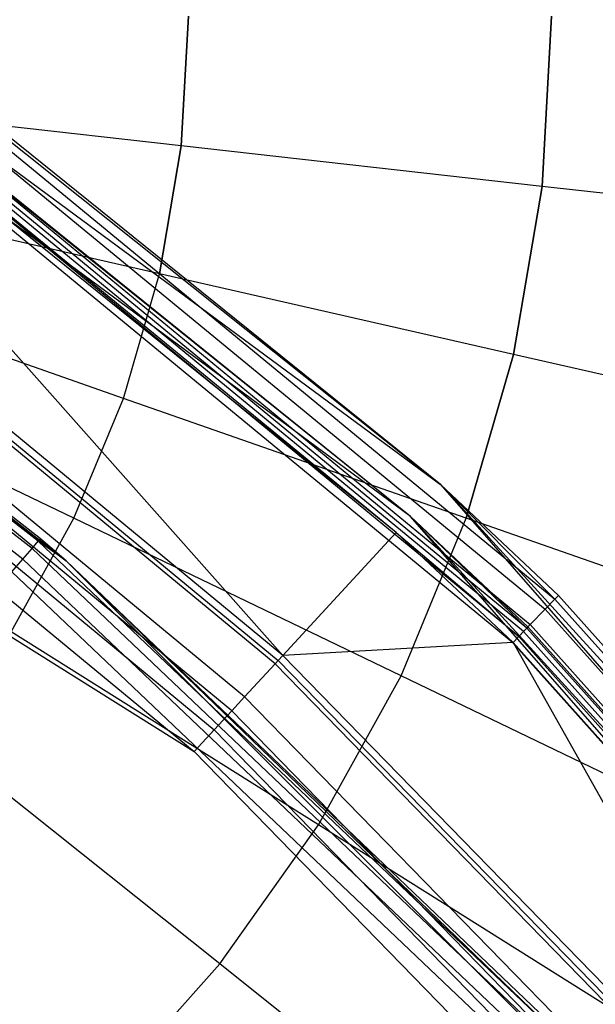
# Model space of a CAD drawing. Extents: x 0.2 to 44.2, y -21.9 to 24.
# Tile 224 of 239: x 33.1 to 34.4, y 11.7 to 13.9. Entities that reach past the tile are written whole.
import ezdxf

# ---------------------------------------------------------------- set-up
doc = ezdxf.new("R2010")
doc.units = 0
doc.header["$LTSCALE"] = 2.54
doc.layers.get('0').update_dxf_attribs({"color": 13, "linetype": 'CONTINUOUS'})

# ---------------------------------------------------------------- blocks, each defined once
blk = doc.blocks.new('KARO-10934_STL')
at = {"color": 0}
for p, q in [((30.9973, 15.1188, 124.285), (34.0414, 12.871, 124.285)), ((30.9973, 15.1188, 124.285), (34.0414, 12.871, 124.285)), ((33.9736, 12.7975, 124.285), (30.947, 15.0324, 124.285)), ((33.9736, 12.7975, 126.1525), (30.947, 15.0324, 124.285)), ((33.9736, 12.7975, 124.285), (30.947, 15.0324, 124.285)), ((33.9736, 12.7975, 126.1525), (30.947, 15.0324, 124.285)), ((32.2361, 14.3113, 126.2098), (34.0414, 12.871, 126.1525)), ((32.2361, 14.3113, 126.2098), (34.0414, 12.871, 126.1525)), ((32.2361, 14.3113, 126.2098), (34.3029, 12.6093, 126.2098)), ((32.2361, 14.3113, 126.2098), (34.3029, 12.6093, 126.2098)), ((34.0414, 12.871, 126.1525), (32.2426, 14.3206, 126.1525)), ((34.0414, 12.871, 124.285), (32.2426, 14.3206, 126.1525)), ((34.0414, 12.871, 126.1525), (32.2426, 14.3206, 126.1525)), ((34.0414, 12.871, 124.285), (32.2426, 14.3206, 126.1525)), ((32.2174, 14.2847, 126.2584), (34.2804, 12.586, 126.2584)), ((32.2174, 14.2847, 126.2584), (34.2804, 12.586, 126.2584)), ((34.2389, 12.5428, 126.1714), (32.183, 14.2357, 126.1714)), ((33.9736, 12.7975, 126.1525), (32.183, 14.2357, 126.1714)), ((33.9736, 12.7975, 126.1525), (32.183, 14.2357, 126.1714)), ((34.2389, 12.5428, 126.1714), (32.183, 14.2357, 126.1714)), ((33.9736, 12.7975, 126.1525), (32.1851, 14.2388, 126.1525)), ((33.9736, 12.7975, 126.1525), (32.1851, 14.2388, 126.1525)), ((32.1895, 14.245, 126.291), (34.2467, 12.5509, 126.291)), ((32.1895, 14.245, 126.291), (34.2467, 12.5509, 126.291)), ((34.2206, 12.5237, 126.1984), (32.1678, 14.2141, 126.1984)), ((33.9404, 12.7614, 126.2025), (32.1678, 14.2141, 126.1984)), ((34.2206, 12.5237, 126.1984), (32.1678, 14.2141, 126.1984)), ((33.9404, 12.7614, 126.2025), (32.1678, 14.2141, 126.1984)), ((34.2316, 12.5352, 126.1875), (32.1769, 14.2271, 126.1875)), ((34.2316, 12.5352, 126.1875), (32.1769, 14.2271, 126.1875)), ((34.207, 12.5096, 126.3025), (32.1566, 14.1981, 126.3025)), ((34.207, 12.5096, 126.3025), (32.1566, 14.1981, 126.3025)), ((33.9404, 12.7614, 126.2025), (32.157, 14.1987, 126.2025)), ((32.157, 14.1987, 126.2025), (33.6818, 12.4806, 126.1937)), ((33.9404, 12.7614, 126.2025), (32.157, 14.1987, 126.2025)), ((32.157, 14.1987, 126.2025), (33.6818, 12.4806, 126.1937)), ((31.2683, 14.1331, 125.9495), (33.1872, 12.6966, 125.9495)), ((31.2683, 14.1331, 125.9495), (33.1872, 12.6966, 125.9495)), ((31.0507, 13.784, 125.8838), (33.4793, 12.2609, 125.8858)), ((31.0507, 13.784, 125.8838), (33.4793, 12.2609, 125.8858)), ((33.1286, 12.7471, 124.3996), (31.7828, 13.7888, 124.3996)), ((31.7828, 13.7888, 124.3996), (33.1872, 12.6966, 125.9495)), ((31.7828, 13.7888, 124.3996), (33.1872, 12.6966, 125.9495)), ((33.1286, 12.7471, 124.3996), (31.7828, 13.7888, 124.3996)), ((33.1095, 12.7249, 124.3288), (31.7661, 13.7648, 124.3288)), ((33.1095, 12.7249, 124.3288), (31.7661, 13.7648, 124.3288)), ((33.1236, 12.7414, 124.3613), (31.7785, 13.7826, 124.3613)), ((33.1236, 12.7414, 124.3613), (31.7785, 13.7826, 124.3613)), ((33.0884, 12.7003, 124.3072), (31.7475, 13.7382, 124.3072)), ((33.0884, 12.7003, 124.3072), (31.7475, 13.7382, 124.3072)), ((33.6818, 12.4806, 126.1937), (32.265, 13.6504, 126.1937)), ((33.6818, 12.4806, 126.1937), (32.265, 13.6504, 126.1937)), ((33.6641, 12.4615, 126.1649), (32.2495, 13.6295, 126.1649)), ((33.6641, 12.4615, 126.1649), (32.2495, 13.6295, 126.1649)), ((32.2556, 13.6378, 126.1818), (33.6711, 12.469, 126.1818)), ((32.2556, 13.6378, 126.1818), (33.6711, 12.469, 126.1818)), ((33.5947, 12.3861, 125.9865), (32.1887, 13.5471, 125.9865)), ((33.5947, 12.3861, 125.9865), (32.1887, 13.5471, 125.9865)), ((33.5651, 12.3539, 125.9335), (32.1627, 13.5119, 125.9335)), ((33.5651, 12.3539, 125.9335), (32.1627, 13.5119, 125.9335)), ((32.1276, 13.4643, 125.8986), (33.525, 12.3105, 125.8986)), ((32.1276, 13.4643, 125.8986), (33.525, 12.3105, 125.8986)), ((32.0875, 13.4101, 125.8858), (33.4793, 12.2609, 125.8858)), ((32.0875, 13.4101, 125.8858), (33.4793, 12.2609, 125.8858)), ((34.0414, 12.871, 124.285), (36.5311, 10.0214, 124.285)), ((34.3108, 12.6176, 126.1525), (34.0414, 12.871, 126.1525)), ((34.0414, 12.871, 126.1525), (34.3029, 12.6093, 126.2098)), ((34.0414, 12.871, 126.1525), (34.3029, 12.6093, 126.2098)), ((34.0414, 12.871, 126.1525), (34.0414, 12.871, 124.285)), ((34.3108, 12.6176, 126.1525), (34.0414, 12.871, 126.1525)), ((34.3108, 12.6176, 126.1525), (34.0414, 12.871, 124.285)), ((34.0414, 12.871, 126.1525), (34.0414, 12.871, 124.285)), ((34.3108, 12.6176, 126.1525), (34.0414, 12.871, 124.285)), ((36.0947, 10.6188, 126.1525), (34.0414, 12.871, 124.285)), ((36.0947, 10.6188, 126.1525), (34.0414, 12.871, 124.285)), ((34.0414, 12.871, 124.285), (36.5311, 10.0214, 124.285)), ((36.4491, 9.9642, 124.285), (33.9736, 12.7975, 124.285)), ((36.0153, 10.5581, 126.1525), (33.9736, 12.7975, 124.285)), ((36.4491, 9.9642, 124.285), (33.9736, 12.7975, 124.285)), ((34.2415, 12.5455, 126.1525), (33.9736, 12.7975, 124.285)), ((36.0153, 10.5581, 126.1525), (33.9736, 12.7975, 124.285)), ((34.2415, 12.5455, 126.1525), (33.9736, 12.7975, 124.285)), ((34.2415, 12.5455, 126.1525), (33.9736, 12.7975, 126.1525)), ((33.9736, 12.7975, 126.1525), (33.9736, 12.7975, 124.285)), ((33.9736, 12.7975, 126.1525), (33.9736, 12.7975, 124.285)), ((34.2415, 12.5455, 126.1525), (33.9736, 12.7975, 126.1525)), ((34.2389, 12.5428, 126.1714), (33.9736, 12.7975, 126.1525)), ((34.2389, 12.5428, 126.1714), (33.9736, 12.7975, 126.1525)), ((33.9404, 12.7614, 126.2025), (33.6818, 12.4806, 126.1937)), ((33.9404, 12.7614, 126.2025), (33.6818, 12.4806, 126.1937)), ((34.2075, 12.5101, 126.2025), (33.9404, 12.7614, 126.2025)), ((33.9404, 12.7614, 126.2025), (34.2206, 12.5237, 126.1984)), ((33.9404, 12.7614, 126.2025), (34.2206, 12.5237, 126.1984)), ((34.2075, 12.5101, 126.2025), (33.9404, 12.7614, 126.2025)), ((33.1095, 12.7249, 124.3288), (33.1236, 12.7414, 124.3613)), ((33.1095, 12.7249, 124.3288), (33.1236, 12.7414, 124.3613)), ((33.1286, 12.7471, 124.3996), (33.1236, 12.7414, 124.3613)), ((33.1286, 12.7471, 124.3996), (33.1236, 12.7414, 124.3613)), ((33.1872, 12.6966, 124.3996), (33.1236, 12.7414, 124.3613)), ((33.1872, 12.6966, 124.3996), (33.1236, 12.7414, 124.3613)), ((34.3565, 11.5694, 124.3613), (33.1236, 12.7414, 124.3613)), ((34.3565, 11.5694, 124.3613), (33.1236, 12.7414, 124.3613)), ((33.1872, 12.6966, 124.3996), (33.1286, 12.7471, 124.3996)), ((33.1286, 12.7471, 124.3996), (33.1872, 12.6966, 125.9495)), ((33.1286, 12.7471, 124.3996), (33.1872, 12.6966, 125.9495)), ((33.1872, 12.6966, 124.3996), (33.1286, 12.7471, 124.3996)), ((33.0884, 12.7003, 124.3072), (33.1095, 12.7249, 124.3288)), ((33.0884, 12.7003, 124.3072), (33.1095, 12.7249, 124.3288)), ((34.3408, 11.5545, 124.3288), (33.1095, 12.7249, 124.3288)), ((34.3408, 11.5545, 124.3288), (33.1095, 12.7249, 124.3288)), ((33.0634, 12.6713, 124.2995), (33.0884, 12.7003, 124.3072)), ((33.0634, 12.6713, 124.2995), (33.0884, 12.7003, 124.3072)), ((34.3173, 11.5321, 124.3072), (33.0884, 12.7003, 124.3072)), ((34.3173, 11.5321, 124.3072), (33.0884, 12.7003, 124.3072)), ((33.1872, 12.6966, 125.9495), (33.1872, 12.6966, 124.3996)), ((33.1872, 12.6966, 125.9495), (33.1872, 12.6966, 124.3996)), ((33.1872, 12.6966, 125.9495), (34.362, 11.5746, 124.3996)), ((34.362, 11.5746, 124.3996), (33.1872, 12.6966, 124.3996)), ((33.1872, 12.6966, 125.9495), (34.362, 11.5746, 124.3996)), ((33.1872, 12.6966, 125.9495), (34.8821, 11.0017, 125.9495)), ((33.1872, 12.6966, 125.9495), (34.8821, 11.0017, 125.9495)), ((33.1872, 12.6966, 124.3996), (34.3565, 11.5694, 124.3613)), ((34.362, 11.5746, 124.3996), (33.1872, 12.6966, 124.3996)), ((33.1872, 12.6966, 124.3996), (34.3565, 11.5694, 124.3613)), ((33.0634, 12.6713, 124.2995), (34.2895, 11.5057, 124.2995)), ((33.0634, 12.6713, 124.2995), (34.2895, 11.5057, 124.2995)), ((34.3029, 12.6093, 126.2098), (34.3108, 12.6176, 126.1525)), ((34.3029, 12.6093, 126.2098), (34.3108, 12.6176, 126.1525)), ((36.0947, 10.6188, 126.1525), (34.3108, 12.6176, 126.1525)), ((36.0947, 10.6188, 126.1525), (34.3108, 12.6176, 126.1525)), ((34.2804, 12.586, 126.2584), (34.3029, 12.6093, 126.2098)), ((34.2804, 12.586, 126.2584), (34.3029, 12.6093, 126.2098)), ((36.0857, 10.6119, 126.2098), (34.3029, 12.6093, 126.2098)), ((36.0857, 10.6119, 126.2098), (34.3029, 12.6093, 126.2098)), ((34.2467, 12.5509, 126.291), (34.2804, 12.586, 126.2584)), ((34.2467, 12.5509, 126.291), (34.2804, 12.586, 126.2584)), ((36.0599, 10.5922, 126.2584), (34.2804, 12.586, 126.2584)), ((36.0599, 10.5922, 126.2584), (34.2804, 12.586, 126.2584)), ((34.207, 12.5096, 126.3025), (34.2467, 12.5509, 126.291)), ((34.207, 12.5096, 126.3025), (34.2467, 12.5509, 126.291)), ((36.0213, 10.5627, 126.291), (34.2467, 12.5509, 126.291)), ((36.0213, 10.5627, 126.291), (34.2467, 12.5509, 126.291)), ((34.2075, 12.5101, 126.2025), (34.2206, 12.5237, 126.1984)), ((34.2075, 12.5101, 126.2025), (34.2206, 12.5237, 126.1984)), ((34.2316, 12.5352, 126.1875), (34.2206, 12.5237, 126.1984)), ((34.2316, 12.5352, 126.1875), (34.2206, 12.5237, 126.1984)), ((35.9913, 10.5398, 126.1984), (34.2206, 12.5237, 126.1984)), ((35.9913, 10.5398, 126.1984), (34.2206, 12.5237, 126.1984)), ((34.2389, 12.5428, 126.1714), (34.2316, 12.5352, 126.1875)), ((34.2389, 12.5428, 126.1714), (34.2316, 12.5352, 126.1875)), ((36.0039, 10.5494, 126.1875), (34.2316, 12.5352, 126.1875)), ((36.0039, 10.5494, 126.1875), (34.2316, 12.5352, 126.1875)), ((34.2415, 12.5455, 126.1525), (34.2389, 12.5428, 126.1714)), ((34.2415, 12.5455, 126.1525), (34.2389, 12.5428, 126.1714)), ((34.2389, 12.5428, 126.1714), (36.0123, 10.5558, 126.1714)), ((34.2389, 12.5428, 126.1714), (36.0123, 10.5558, 126.1714)), ((36.0153, 10.5581, 126.1525), (34.2415, 12.5455, 126.1525)), ((36.0153, 10.5581, 126.1525), (34.2415, 12.5455, 126.1525)), ((34.2075, 12.5101, 126.2025), (33.6818, 12.4806, 126.1937)), ((34.2075, 12.5101, 126.2025), (33.6818, 12.4806, 126.1937)), ((35.9757, 10.5279, 126.3025), (34.207, 12.5096, 126.3025)), ((35.9757, 10.5279, 126.3025), (34.207, 12.5096, 126.3025)), ((35.9763, 10.5284, 126.2025), (34.2075, 12.5101, 126.2025)), ((34.2075, 12.5101, 126.2025), (34.9637, 11.1645, 126.1937)), ((34.2075, 12.5101, 126.2025), (34.9637, 11.1645, 126.1937)), ((35.9763, 10.5284, 126.2025), (34.2075, 12.5101, 126.2025)), ((33.6711, 12.469, 126.1818), (33.6818, 12.4806, 126.1937)), ((33.6711, 12.469, 126.1818), (33.6818, 12.4806, 126.1937)), ((34.9637, 11.1645, 126.1937), (33.6818, 12.4806, 126.1937)), ((34.9637, 11.1645, 126.1937), (33.6818, 12.4806, 126.1937)), ((33.6641, 12.4615, 126.1649), (33.5947, 12.3861, 125.9865)), ((33.6641, 12.4615, 126.1649), (33.5947, 12.3861, 125.9865)), ((33.6641, 12.4615, 126.1649), (33.6711, 12.469, 126.1818)), ((33.6641, 12.4615, 126.1649), (33.6711, 12.469, 126.1818)), ((34.9442, 11.1474, 126.1649), (33.6641, 12.4615, 126.1649)), ((34.9442, 11.1474, 126.1649), (33.6641, 12.4615, 126.1649)), ((33.6711, 12.469, 126.1818), (34.9519, 11.1541, 126.1818)), ((33.6711, 12.469, 126.1818), (34.9519, 11.1541, 126.1818)), ((33.5651, 12.3539, 125.9335), (33.5947, 12.3861, 125.9865)), ((33.5651, 12.3539, 125.9335), (33.5947, 12.3861, 125.9865)), ((34.867, 11.08, 125.9865), (33.5947, 12.3861, 125.9865)), ((34.867, 11.08, 125.9865), (33.5947, 12.3861, 125.9865)), ((33.525, 12.3105, 125.8986), (33.5651, 12.3539, 125.9335)), ((33.525, 12.3105, 125.8986), (33.5651, 12.3539, 125.9335)), ((34.8341, 11.0512, 125.9335), (33.5651, 12.3539, 125.9335)), ((34.8341, 11.0512, 125.9335), (33.5651, 12.3539, 125.9335)), ((33.4793, 12.2609, 125.8858), (33.525, 12.3105, 125.8986)), ((33.4793, 12.2609, 125.8858), (33.525, 12.3105, 125.8986)), ((33.525, 12.3105, 125.8986), (34.7896, 11.0123, 125.8986)), ((33.525, 12.3105, 125.8986), (34.7896, 11.0123, 125.8986)), ((33.4793, 12.2609, 125.8858), (34.7388, 10.9679, 125.8858)), ((33.4793, 12.2609, 125.8858), (34.7388, 10.9679, 125.8858))]:
    blk.add_line(p, q, dxfattribs=at)
blk = doc.blocks.new('GRUPUJ_1')
at = {"color": 0}
for p, q in [((33.2279, 35.5846, 40.4923), (33.2445, 35.8804, 40.4923)), ((33.2279, 35.5846, 40.4923), (33.2445, 35.8804, 40.4923)), ((33.2445, 35.8804, 25.3902), (33.2279, 35.5846, 25.3902)), ((33.2445, 35.8804, 25.3902), (33.2279, 35.5846, 25.3902)), ((34.0515, 35.4918, 40.149), (34.0733, 35.8804, 40.149)), ((34.0733, 35.8804, 25.7335), (34.0515, 35.4918, 25.7335)), ((34.0515, 35.4918, 40.149), (34.0733, 35.8804, 40.149)), ((34.0733, 35.8804, 25.7335), (34.0515, 35.4918, 25.7335)), ((33.2279, 35.5846, 40.4923), (32.3712, 35.6811, 40.7407)), ((33.2279, 35.5846, 40.4923), (32.3712, 35.6811, 40.7407)), ((33.2279, 35.5846, 25.3902), (32.3712, 35.6811, 25.1418)), ((33.2279, 35.5846, 25.3902), (32.3712, 35.6811, 25.1418)), ((33.1782, 35.2924, 40.4923), (33.2279, 35.5846, 40.4923)), ((33.1782, 35.2924, 40.4923), (33.2279, 35.5846, 40.4923)), ((33.2279, 35.5846, 25.3902), (33.1782, 35.2924, 25.3902)), ((33.2279, 35.5846, 25.3902), (33.1782, 35.2924, 25.3902)), ((34.0515, 35.4918, 40.149), (33.2279, 35.5846, 40.4923)), ((34.0515, 35.4918, 40.149), (33.2279, 35.5846, 40.4923)), ((34.0515, 35.4918, 25.7335), (33.2279, 35.5846, 25.3902)), ((34.0515, 35.4918, 25.7335), (33.2279, 35.5846, 25.3902)), ((33.1782, 35.2924, 40.4923), (32.3378, 35.4843, 40.7407)), ((33.1782, 35.2924, 40.4923), (32.3378, 35.4843, 40.7407)), ((33.1782, 35.2924, 25.3902), (32.3378, 35.4843, 25.1418)), ((33.1782, 35.2924, 25.3902), (32.3378, 35.4843, 25.1418)), ((33.9863, 35.108, 40.149), (34.0515, 35.4918, 40.149)), ((33.9863, 35.108, 40.149), (34.0515, 35.4918, 40.149)), ((34.0515, 35.4918, 25.7335), (33.9863, 35.108, 25.7335)), ((34.0515, 35.4918, 25.7335), (33.9863, 35.108, 25.7335)), ((34.8318, 35.4038, 39.7151), (34.0515, 35.4918, 40.149)), ((34.8318, 35.4038, 26.1675), (34.0515, 35.4918, 25.7335)), ((34.8318, 35.4038, 39.7151), (34.0515, 35.4918, 40.149)), ((34.8318, 35.4038, 26.1675), (34.0515, 35.4918, 25.7335)), ((33.0962, 35.0077, 40.4923), (32.2825, 35.2924, 40.7407)), ((33.0962, 35.0077, 40.4923), (32.2825, 35.2924, 40.7407)), ((33.0962, 35.0077, 25.3902), (32.2825, 35.2924, 25.1418)), ((33.0962, 35.0077, 25.3902), (32.2825, 35.2924, 25.1418)), ((33.0962, 35.0077, 40.4923), (33.1782, 35.2924, 40.4923)), ((33.0962, 35.0077, 40.4923), (33.1782, 35.2924, 40.4923)), ((33.0962, 35.0077, 25.3902), (33.1782, 35.2924, 25.3902)), ((33.0962, 35.0077, 25.3902), (33.1782, 35.2924, 25.3902)), ((33.9863, 35.108, 40.149), (33.1782, 35.2924, 40.4923)), ((33.9863, 35.108, 40.149), (33.1782, 35.2924, 40.4923)), ((33.9863, 35.108, 25.7335), (33.1782, 35.2924, 25.3902)), ((33.9863, 35.108, 25.7335), (33.1782, 35.2924, 25.3902)), ((32.9828, 34.734, 40.4923), (32.2061, 35.108, 40.7407)), ((32.9828, 34.734, 40.4923), (32.2061, 35.108, 40.7407)), ((32.9828, 34.734, 25.3902), (32.2061, 35.108, 25.1418)), ((32.9828, 34.734, 25.3902), (32.2061, 35.108, 25.1418)), ((33.8785, 34.734, 40.149), (33.9863, 35.108, 40.149)), ((33.8785, 34.734, 40.149), (33.9863, 35.108, 40.149)), ((33.9863, 35.108, 25.7335), (33.8785, 34.734, 25.7335)), ((33.9863, 35.108, 25.7335), (33.8785, 34.734, 25.7335)), ((34.7518, 34.9333, 39.7151), (33.9863, 35.108, 40.149)), ((34.7518, 34.9333, 39.7151), (33.9863, 35.108, 40.149)), ((34.7518, 34.9333, 26.1675), (33.9863, 35.108, 25.7335)), ((34.7518, 34.9333, 26.1675), (33.9863, 35.108, 25.7335)), ((32.9828, 34.734, 40.4923), (33.0962, 35.0077, 40.4923)), ((32.9828, 34.734, 40.4923), (33.0962, 35.0077, 40.4923)), ((32.9828, 34.734, 25.3902), (33.0962, 35.0077, 25.3902)), ((32.9828, 34.734, 25.3902), (33.0962, 35.0077, 25.3902)), ((33.8785, 34.734, 40.149), (33.0962, 35.0077, 40.4923)), ((33.8785, 34.734, 40.149), (33.0962, 35.0077, 40.4923)), ((33.8785, 34.734, 25.7335), (33.0962, 35.0077, 25.3902)), ((33.8785, 34.734, 25.7335), (33.0962, 35.0077, 25.3902)), ((32.8395, 34.4746, 40.4923), (32.9828, 34.734, 40.4923)), ((32.8395, 34.4746, 40.4923), (32.9828, 34.734, 40.4923)), ((32.8395, 34.4746, 25.3902), (32.9828, 34.734, 25.3902)), ((32.8395, 34.4746, 25.3902), (32.9828, 34.734, 25.3902)), ((33.7296, 34.3744, 40.149), (32.9828, 34.734, 40.4923)), ((33.7296, 34.3744, 40.149), (32.9828, 34.734, 40.4923)), ((33.7296, 34.3744, 25.7335), (32.9828, 34.734, 25.3902)), ((33.7296, 34.3744, 25.7335), (32.9828, 34.734, 25.3902)), ((33.7296, 34.3744, 40.149), (33.8785, 34.734, 40.149)), ((33.7296, 34.3744, 40.149), (33.8785, 34.734, 40.149)), ((33.7296, 34.3744, 25.7335), (33.8785, 34.734, 25.7335)), ((33.7296, 34.3744, 25.7335), (33.8785, 34.734, 25.7335)), ((34.6197, 34.4746, 39.7151), (33.8785, 34.734, 40.149)), ((34.6197, 34.4746, 39.7151), (33.8785, 34.734, 40.149)), ((34.6197, 34.4746, 26.1675), (33.8785, 34.734, 25.7335)), ((34.6197, 34.4746, 26.1675), (33.8785, 34.734, 25.7335)), ((33.5413, 34.0337, 40.149), (32.8395, 34.4746, 40.4923)), ((33.5413, 34.0337, 40.149), (32.8395, 34.4746, 40.4923)), ((33.5413, 34.0337, 25.7335), (32.8395, 34.4746, 25.3902)), ((33.5413, 34.0337, 25.7335), (32.8395, 34.4746, 25.3902)), ((33.5413, 34.0337, 40.149), (33.7296, 34.3744, 40.149)), ((33.5413, 34.0337, 40.149), (33.7296, 34.3744, 40.149)), ((33.5413, 34.0337, 25.7335), (33.7296, 34.3744, 25.7335)), ((33.5413, 34.0337, 25.7335), (33.7296, 34.3744, 25.7335)), ((34.437, 34.0337, 39.7151), (33.7296, 34.3744, 40.149)), ((34.437, 34.0337, 39.7151), (33.7296, 34.3744, 40.149)), ((34.437, 34.0337, 26.1675), (33.7296, 34.3744, 25.7335)), ((34.437, 34.0337, 26.1675), (33.7296, 34.3744, 25.7335)), ((33.3161, 33.7162, 40.149), (32.668, 34.233, 40.4923)), ((33.3161, 33.7162, 40.149), (32.668, 34.233, 40.4923)), ((33.3161, 33.7162, 25.7335), (32.668, 34.233, 25.3902)), ((33.3161, 33.7162, 25.7335), (32.668, 34.233, 25.3902)), ((33.3161, 33.7162, 40.149), (33.5413, 34.0337, 40.149)), ((33.3161, 33.7162, 40.149), (33.5413, 34.0337, 40.149)), ((33.3161, 33.7162, 25.7335), (33.5413, 34.0337, 25.7335)), ((33.3161, 33.7162, 25.7335), (33.5413, 34.0337, 25.7335)), ((34.2061, 33.6159, 39.7151), (33.5413, 34.0337, 40.149)), ((34.2061, 33.6159, 39.7151), (33.5413, 34.0337, 40.149)), ((34.2061, 33.6159, 26.1675), (33.5413, 34.0337, 25.7335)), ((34.2061, 33.6159, 26.1675), (33.5413, 34.0337, 25.7335)), ((33.0567, 33.426, 40.149), (33.3161, 33.7162, 40.149)), ((33.0567, 33.426, 40.149), (33.3161, 33.7162, 40.149)), ((33.0567, 33.426, 25.7335), (33.3161, 33.7162, 25.7335)), ((33.0567, 33.426, 25.7335), (33.3161, 33.7162, 25.7335)), ((33.9299, 33.2267, 39.7151), (33.3161, 33.7162, 40.149)), ((33.9299, 33.2267, 39.7151), (33.3161, 33.7162, 40.149)), ((33.9299, 33.2267, 26.1675), (33.3161, 33.7162, 25.7335)), ((33.9299, 33.2267, 26.1675), (33.3161, 33.7162, 25.7335))]:
    blk.add_line(p, q, dxfattribs=at)
blk = doc.blocks.new('GRUPUJ_3')
at = {"color": 0}
for name, p in [('GRUPUJ_1', (0, 0)), ('KARO-10934_STL', (-0.2222, 21.9402, -1.2505))]:
    blk.add_blockref(name, p, dxfattribs=at)

msp = doc.modelspace()

# ---------------------------------------------------------------- block references
at = {"color": 0}
msp.add_blockref('GRUPUJ_3', (0.2222, -21.9402, 1.2505), dxfattribs=at)

doc.saveas('drawing.dxf')
